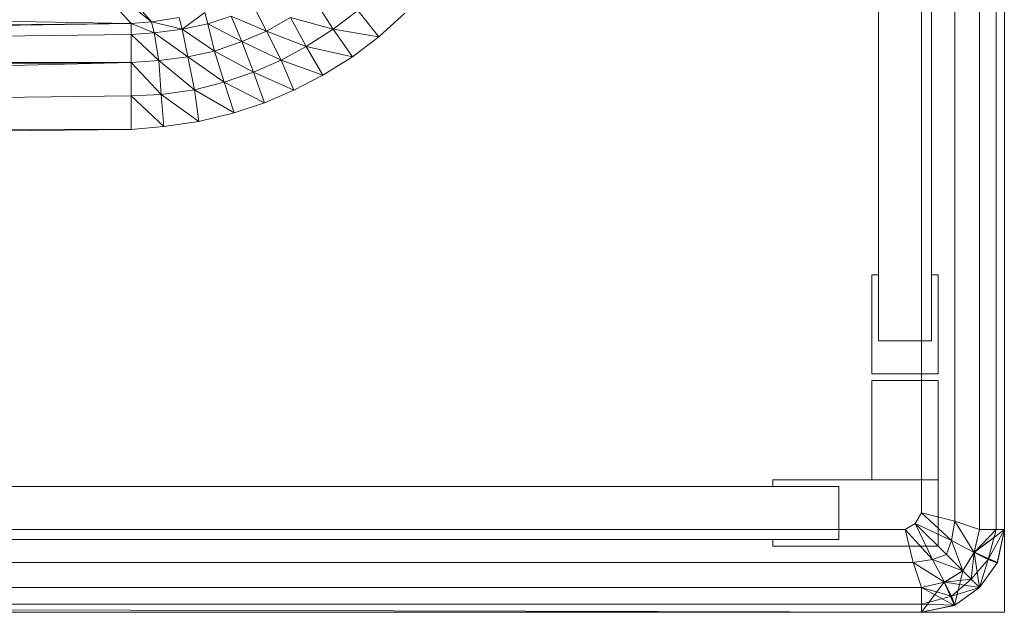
# Model space of a CAD drawing. Header units: metres. Extents: x 391.1 to 427.5, y 12.7 to 29.9.
# Tile 155 of 252: x 408.8227 to 408.9417, y 23.3507 to 23.4224. Entities that reach past the tile are written whole.
import ezdxf

# ---------------------------------------------------------------- set-up
doc = ezdxf.new("R2010")
doc.units = ezdxf.units.M
doc.layers.add('02_MOBILIARIO', color=7, linetype='Continuous', lineweight=18)
doc.layers.add('Mobiliario', color=7, linetype='Continuous', lineweight=18)

# ---------------------------------------------------------------- blocks, each defined once
blk = doc.blocks.new('Family - Plats de dutxa PS-1-153501-01_CLI_AIRE_PS1')
at = {"layer": '02_MOBILIARIO', "color": 253, "true_color": 0xaaaaaa}
for p, q in [((0.81, 0), (0.81, 0.8)), ((0.81, 0), (0.81, 0.8)), ((0.807, 0.01), (0.807, 0.79)), ((0.7948, 0.0328), (0.7948, 0.7592)), ((0.8012, 0.7592), (0.8012, 0.0328)), ((0.81, 0.5), (0.81, 0.01)), ((0.81, 0.5), (0.81, 0.01)), ((0.81, 0.01), (0.81, 0.5)), ((0.8, 0.4), (0.8, 0.012)), ((0.8, 0.4), (0.8, 0.012)), ((0.804, 0.4), (0.804, 0.011)), ((0.804, 0.4), (0.804, 0.011)), ((0.807, 0.4), (0.807, 0.01)), ((0.807, 0.01), (0.807, 0.4)), ((0.807, 0.4), (0.807, 0.01)), ((0.809, 0.01), (0.809, 0.4)), ((0.809, 0.4), (0.809, 0.01)), ((0.81, 0.01), (0.81, 0.4)), ((0.81, 0.4), (0.81, 0.01)), ((0.81, 0.01), (0.81, 0.4)), ((0.81, 0.4), (0.81, 0.01)), ((0.69702, 0.07927), (0.70444, 0.07118)), ((0.69702, 0.07927), (0.70691, 0.07138)), ((0.70691, 0.07138), (0.69702, 0.07927)), ((0.70444, 0.07118), (0.69702, 0.07927)), ((0.70691, 0.07138), (0.69987, 0.07951)), ((0.69987, 0.07951), (0.70691, 0.07138)), ((0.41, 0.0759), (0.70444, 0.07118)), ((0.70444, 0.07118), (0.41, 0.0759)), ((0.72887, 0.07049), (0.72668, 0.07388)), ((0.72668, 0.07388), (0.72887, 0.07049)), ((0.72081, 0.07024), (0.71927, 0.0732)), ((0.71927, 0.0732), (0.72081, 0.07024)), ((0.73185, 0.07272), (0.72887, 0.07049)), ((0.72887, 0.07049), (0.73185, 0.07272)), ((0.7344, 0.06957), (0.73185, 0.07272)), ((0.73185, 0.07272), (0.7344, 0.06957)), ((0.71027, 0.07187), (0.70691, 0.07138)), ((0.70691, 0.07138), (0.71027, 0.07187)), ((0.71027, 0.07187), (0.71061, 0.07048)), ((0.71027, 0.07187), (0.71061, 0.07048)), ((0.71061, 0.07048), (0.71337, 0.07251)), ((0.71337, 0.07251), (0.71061, 0.07048)), ((0.71371, 0.07112), (0.71337, 0.07251)), ((0.71371, 0.07112), (0.71337, 0.07251)), ((0.71371, 0.07112), (0.71656, 0.07204)), ((0.71656, 0.07204), (0.71371, 0.07112)), ((0.71656, 0.07204), (0.72081, 0.07024)), ((0.72081, 0.07024), (0.71656, 0.07204)), ((0.71785, 0.06897), (0.71656, 0.07204)), ((0.71656, 0.07204), (0.71785, 0.06897)), ((0.7237, 0.07189), (0.72081, 0.07024)), ((0.72081, 0.07024), (0.7237, 0.07189)), ((0.7237, 0.07189), (0.72561, 0.06838)), ((0.7237, 0.07189), (0.72887, 0.07049)), ((0.72887, 0.07049), (0.7237, 0.07189)), ((0.72561, 0.06838), (0.7237, 0.07189)), ((0.73753, 0.07241), (0.7344, 0.06957)), ((0.73753, 0.07241), (0.7344, 0.06957)), ((0.70444, 0.07118), (0.41, 0.06781)), ((0.41, 0.06781), (0.70444, 0.07118)), ((0.70444, 0.07118), (0.41, 0.06646)), ((0.41, 0.06646), (0.70444, 0.07118)), ((0.70691, 0.07138), (0.70444, 0.07118)), ((0.70444, 0.07118), (0.70691, 0.07138)), ((0.70444, 0.06983), (0.70444, 0.07118)), ((0.70444, 0.07118), (0.70725, 0.07002)), ((0.70725, 0.07002), (0.70444, 0.07118)), ((0.70444, 0.06983), (0.70444, 0.07118)), ((0.70691, 0.07138), (0.71061, 0.07048)), ((0.71061, 0.07048), (0.70691, 0.07138)), ((0.70725, 0.07002), (0.70691, 0.07138)), ((0.70691, 0.07138), (0.70725, 0.07002)), ((0.70725, 0.07002), (0.71061, 0.07048)), ((0.71061, 0.07048), (0.70725, 0.07002)), ((0.71061, 0.07048), (0.71371, 0.07112)), ((0.71371, 0.07112), (0.71061, 0.07048)), ((0.71061, 0.07048), (0.71455, 0.06781)), ((0.71455, 0.06781), (0.71061, 0.07048)), ((0.71129, 0.06714), (0.71061, 0.07048)), ((0.71061, 0.07048), (0.71129, 0.06714)), ((0.71371, 0.07112), (0.71785, 0.06897)), ((0.71785, 0.06897), (0.71371, 0.07112)), ((0.71455, 0.06781), (0.71371, 0.07112)), ((0.71371, 0.07112), (0.71455, 0.06781)), ((0.72081, 0.07024), (0.71785, 0.06897)), ((0.71785, 0.06897), (0.72081, 0.07024)), ((0.72081, 0.07024), (0.72258, 0.06673)), ((0.72081, 0.07024), (0.72561, 0.06838)), ((0.72561, 0.06838), (0.72081, 0.07024)), ((0.72258, 0.06673), (0.72081, 0.07024)), ((0.72561, 0.06838), (0.72887, 0.07049)), ((0.72887, 0.07049), (0.72561, 0.06838)), ((0.72887, 0.07049), (0.7344, 0.06957)), ((0.7344, 0.06957), (0.72887, 0.07049)), ((0.73123, 0.06714), (0.72887, 0.07049)), ((0.72887, 0.07049), (0.73123, 0.06714)), ((0.70444, 0.06983), (0.41, 0.06646)), ((0.41, 0.06646), (0.70444, 0.06983)), ((0.70444, 0.06983), (0.70725, 0.07002)), ((0.70725, 0.07002), (0.70444, 0.06983)), ((0.70444, 0.06983), (0.70444, 0.06646)), ((0.70444, 0.06983), (0.70779, 0.0667)), ((0.70779, 0.0667), (0.70444, 0.06983)), ((0.70444, 0.06646), (0.70444, 0.06983)), ((0.70725, 0.07002), (0.71129, 0.06714)), ((0.71129, 0.06714), (0.70725, 0.07002)), ((0.70779, 0.0667), (0.70725, 0.07002)), ((0.70725, 0.07002), (0.70779, 0.0667)), ((0.7344, 0.06957), (0.73123, 0.06714)), ((0.7344, 0.06957), (0.73123, 0.06714)), ((0.71785, 0.06897), (0.71455, 0.06781)), ((0.71455, 0.06781), (0.71785, 0.06897)), ((0.71785, 0.06897), (0.72258, 0.06673)), ((0.72258, 0.06673), (0.71785, 0.06897)), ((0.71925, 0.0653), (0.71785, 0.06897)), ((0.71785, 0.06897), (0.71925, 0.0653)), ((0.72561, 0.06838), (0.72258, 0.06673)), ((0.72258, 0.06673), (0.72561, 0.06838)), ((0.72561, 0.06838), (0.73123, 0.06714)), ((0.73123, 0.06714), (0.72561, 0.06838)), ((0.72763, 0.06493), (0.72561, 0.06838)), ((0.72561, 0.06838), (0.72763, 0.06493)), ((0.70779, 0.0667), (0.70444, 0.06646)), ((0.70444, 0.06646), (0.70779, 0.0667)), ((0.71129, 0.06714), (0.70779, 0.0667)), ((0.70779, 0.0667), (0.71129, 0.06714)), ((0.70779, 0.0667), (0.7121, 0.06315)), ((0.7121, 0.06315), (0.70779, 0.0667)), ((0.70807, 0.0626), (0.70779, 0.0667)), ((0.70779, 0.0667), (0.70807, 0.0626)), ((0.71455, 0.06781), (0.71129, 0.06714)), ((0.71129, 0.06714), (0.71455, 0.06781)), ((0.71129, 0.06714), (0.71571, 0.06408)), ((0.71571, 0.06408), (0.71129, 0.06714)), ((0.7121, 0.06315), (0.71129, 0.06714)), ((0.71129, 0.06714), (0.7121, 0.06315)), ((0.71455, 0.06781), (0.71925, 0.0653)), ((0.71925, 0.0653), (0.71455, 0.06781)), ((0.71571, 0.06408), (0.71455, 0.06781)), ((0.71455, 0.06781), (0.71571, 0.06408)), ((0.72258, 0.06673), (0.71925, 0.0653)), ((0.71925, 0.0653), (0.72258, 0.06673)), ((0.72258, 0.06673), (0.7241, 0.06309)), ((0.72258, 0.06673), (0.72763, 0.06493)), ((0.72763, 0.06493), (0.72258, 0.06673)), ((0.7241, 0.06309), (0.72258, 0.06673)), ((0.73123, 0.06714), (0.72763, 0.06493)), ((0.73123, 0.06714), (0.72763, 0.06493)), ((0.41, 0.06646), (0.70444, 0.06646)), ((0.70444, 0.06646), (0.41, 0.06309)), ((0.70444, 0.06646), (0.41, 0.06646)), ((0.41, 0.06309), (0.70444, 0.06646)), ((0.70444, 0.06646), (0.41, 0.05905)), ((0.41, 0.05905), (0.70444, 0.06646)), ((0.70444, 0.06242), (0.70444, 0.06646)), ((0.70444, 0.06646), (0.70807, 0.0626)), ((0.70807, 0.0626), (0.70444, 0.06646)), ((0.70444, 0.06242), (0.70444, 0.06646)), ((0.71571, 0.06408), (0.71925, 0.0653)), ((0.71925, 0.0653), (0.71571, 0.06408)), ((0.71925, 0.0653), (0.7241, 0.06309)), ((0.7241, 0.06309), (0.71925, 0.0653)), ((0.72059, 0.06158), (0.71925, 0.0653)), ((0.71925, 0.0653), (0.72059, 0.06158)), ((0.72763, 0.06493), (0.7241, 0.06309)), ((0.72763, 0.06493), (0.7241, 0.06309)), ((0.70807, 0.0626), (0.7121, 0.06315)), ((0.7121, 0.06315), (0.70807, 0.0626)), ((0.7121, 0.06315), (0.71571, 0.06408)), ((0.71571, 0.06408), (0.7121, 0.06315)), ((0.7121, 0.06315), (0.71689, 0.06035)), ((0.71689, 0.06035), (0.7121, 0.06315)), ((0.71265, 0.05932), (0.7121, 0.06315)), ((0.7121, 0.06315), (0.71265, 0.05932)), ((0.71571, 0.06408), (0.71689, 0.06035)), ((0.71571, 0.06408), (0.72059, 0.06158)), ((0.72059, 0.06158), (0.71571, 0.06408)), ((0.71689, 0.06035), (0.71571, 0.06408)), ((0.7241, 0.06309), (0.72059, 0.06158)), ((0.7241, 0.06309), (0.72059, 0.06158)), ((0.70444, 0.06242), (0.41, 0.05905)), ((0.41, 0.05905), (0.70444, 0.06242)), ((0.70444, 0.06242), (0.70807, 0.0626)), ((0.70807, 0.0626), (0.70444, 0.06242)), ((0.70444, 0.06242), (0.70444, 0.05837)), ((0.70444, 0.06242), (0.70841, 0.05871)), ((0.70841, 0.05871), (0.70444, 0.06242)), ((0.70444, 0.05837), (0.70444, 0.06242)), ((0.70807, 0.0626), (0.71265, 0.05932)), ((0.71265, 0.05932), (0.70807, 0.0626)), ((0.70841, 0.05871), (0.70807, 0.0626)), ((0.70807, 0.0626), (0.70841, 0.05871)), ((0.72059, 0.06158), (0.71689, 0.06035)), ((0.72059, 0.06158), (0.71689, 0.06035)), ((0.71689, 0.06035), (0.71265, 0.05932)), ((0.71689, 0.06035), (0.71265, 0.05932)), ((0.41, 0.05905), (0.70444, 0.05837)), ((0.70444, 0.05837), (0.41, 0.05905)), ((0.70444, 0.05837), (0.41, 0.055)), ((0.70444, 0.05837), (0.41, 0.055)), ((0.70841, 0.05871), (0.70444, 0.05837)), ((0.70841, 0.05871), (0.70444, 0.05837)), ((0.71265, 0.05932), (0.70841, 0.05871)), ((0.71265, 0.05932), (0.70841, 0.05871)), ((0.794, 0.0288), (0.794, 0.0408)), ((0.794, 0.0408), (0.7948, 0.0408)), ((0.7948, 0.0408), (0.7948, 0.0328)), ((0.8012, 0.0328), (0.8012, 0.0408)), ((0.8012, 0.0408), (0.802, 0.0408)), ((0.802, 0.0408), (0.802, 0.0288)), ((0.8012, 0.0328), (0.7948, 0.0328)), ((0.7948, 0.0328), (0.8012, 0.0328)), ((0.802, 0.0288), (0.794, 0.0288)), ((0.794, 0.016), (0.794, 0.028)), ((0.794, 0.028), (0.802, 0.028)), ((0.802, 0.028), (0.802, 0.016)), ((0.782, 0.0152), (0.782, 0.016)), ((0.782, 0.016), (0.802, 0.016)), ((0.802, 0.016), (0.794, 0.016)), ((0.802, 0.016), (0.802, 0.008)), ((0.038, 0.0152), (0.79, 0.0152)), ((0.79, 0.0152), (0.782, 0.0152)), ((0.79, 0.0152), (0.79, 0.0088)), ((0.79, 0.0088), (0.79, 0.0152)), ((0.8, 0.012), (0.79922, 0.01072)), ((0.8, 0.012), (0.79922, 0.01072)), ((0.804, 0.011), (0.8, 0.012)), ((0.8, 0.012), (0.80362, 0.00868)), ((0.80362, 0.00868), (0.8, 0.012)), ((0.804, 0.011), (0.8, 0.012)), ((0.79922, 0.01072), (0.798, 0.01)), ((0.79922, 0.01072), (0.798, 0.01)), ((0.803, 0.007), (0.79922, 0.01072)), ((0.80362, 0.00868), (0.79922, 0.01072)), ((0.79922, 0.01072), (0.80362, 0.00868)), ((0.79922, 0.01072), (0.80131, 0.00638)), ((0.79922, 0.01072), (0.803, 0.007)), ((0.80131, 0.00638), (0.79922, 0.01072)), ((0.804, 0.011), (0.80362, 0.00868)), ((0.80362, 0.00868), (0.804, 0.011)), ((0.807, 0.01), (0.804, 0.011)), ((0.804, 0.011), (0.80635, 0.00724)), ((0.80635, 0.00724), (0.804, 0.011)), ((0.807, 0.01), (0.804, 0.011)), ((0.798, 0.01), (0.41, 0.01)), ((0.41, 0.01), (0.798, 0.01)), ((0.799, 0.006), (0.798, 0.01)), ((0.80131, 0.00638), (0.798, 0.01)), ((0.798, 0.01), (0.799, 0.006)), ((0.798, 0.01), (0.80131, 0.00638)), ((0.81, 0.01), (0.80635, 0.00724)), ((0.80635, 0.00724), (0.807, 0.01)), ((0.80635, 0.00724), (0.807, 0.01)), ((0.807, 0.01), (0.80635, 0.00724)), ((0.80635, 0.00724), (0.809, 0.01)), ((0.809, 0.01), (0.80635, 0.00724)), ((0.81, 0.01), (0.80636, 0.00726)), ((0.80636, 0.00726), (0.807, 0.01)), ((0.80636, 0.00726), (0.81, 0.01)), ((0.81, 0.01), (0.807, 0.01)), ((0.81, 0.01), (0.807, 0.01)), ((0.807, 0.01), (0.809, 0.01)), ((0.807, 0.01), (0.81, 0.01)), ((0.807, 0.01), (0.809, 0.01)), ((0.809, 0.01), (0.80803, 0.00638)), ((0.80803, 0.00638), (0.81, 0.01)), ((0.81, 0.01), (0.80803, 0.00638)), ((0.80803, 0.00638), (0.809, 0.01)), ((0.809, 0.01), (0.81, 0.01)), ((0.809, 0.01), (0.81, 0.01)), ((0.81, 0.01), (0.80915, 0.00599)), ((0.81, 0.01), (0.80915, 0.00599)), ((0.80915, 0.00599), (0.81, 0.01)), ((0.81, 0.01), (0.80915, 0.00599)), ((0.80915, 0.00599), (0.81, 0.01)), ((0.81, 0.01), (0.80916, 0.00602)), ((0.81, 0.01), (0.80916, 0.00602)), ((0.80916, 0.00602), (0.81, 0.01)), ((0.81, 0.01), (0.80916, 0.00602)), ((0.79, 0.0088), (0.038, 0.0088)), ((0.782, 0.008), (0.782, 0.0088)), ((0.782, 0.0088), (0.79, 0.0088)), ((0.80362, 0.00868), (0.803, 0.007)), ((0.803, 0.007), (0.80362, 0.00868)), ((0.80362, 0.00868), (0.805, 0.005)), ((0.805, 0.005), (0.80362, 0.00868)), ((0.80635, 0.00724), (0.80362, 0.00868)), ((0.80362, 0.00868), (0.80635, 0.00724)), ((0.802, 0.008), (0.782, 0.008)), ((0.805, 0.005), (0.80636, 0.00726)), ((0.805, 0.005), (0.80635, 0.00724)), ((0.805, 0.005), (0.80635, 0.00724)), ((0.80635, 0.00724), (0.805, 0.005)), ((0.80635, 0.00724), (0.806, 0.004)), ((0.806, 0.004), (0.80635, 0.00724)), ((0.80916, 0.00602), (0.80635, 0.00724)), ((0.80635, 0.00724), (0.807, 0.003)), ((0.80803, 0.00638), (0.80635, 0.00724)), ((0.80803, 0.00638), (0.80635, 0.00724)), ((0.80916, 0.00602), (0.80636, 0.00726)), ((0.80916, 0.00602), (0.80636, 0.00726)), ((0.807, 0.003), (0.80636, 0.00726)), ((0.80636, 0.00726), (0.807, 0.003)), ((0.799, 0.006), (0.41, 0.006)), ((0.41, 0.006), (0.799, 0.006)), ((0.80131, 0.00638), (0.799, 0.006)), ((0.799, 0.006), (0.80131, 0.00638)), ((0.8, 0.003), (0.799, 0.006)), ((0.80275, 0.00365), (0.799, 0.006)), ((0.799, 0.006), (0.8, 0.003)), ((0.799, 0.006), (0.80275, 0.00365)), ((0.803, 0.007), (0.80131, 0.00638)), ((0.80131, 0.00638), (0.803, 0.007)), ((0.805, 0.005), (0.80131, 0.00638)), ((0.80131, 0.00638), (0.80275, 0.00365)), ((0.80131, 0.00638), (0.805, 0.005)), ((0.80275, 0.00365), (0.80131, 0.00638)), ((0.803, 0.007), (0.805, 0.005)), ((0.805, 0.005), (0.803, 0.007)), ((0.80803, 0.00638), (0.806, 0.004)), ((0.806, 0.004), (0.80803, 0.00638)), ((0.80803, 0.00638), (0.807, 0.003)), ((0.807, 0.003), (0.80803, 0.00638)), ((0.80916, 0.00602), (0.807, 0.003)), ((0.807, 0.003), (0.80916, 0.00602)), ((0.807, 0.003), (0.80916, 0.00602)), ((0.80916, 0.00602), (0.807, 0.003)), ((0.80916, 0.00602), (0.807, 0.003)), ((0.80915, 0.00599), (0.807, 0.003)), ((0.80915, 0.00599), (0.807, 0.003)), ((0.807, 0.003), (0.80915, 0.00599)), ((0.80915, 0.00599), (0.80803, 0.00638)), ((0.80915, 0.00599), (0.80803, 0.00638)), ((0.80915, 0.00599), (0.80916, 0.00602)), ((0.80915, 0.00599), (0.80916, 0.00602)), ((0.80916, 0.00602), (0.80915, 0.00599)), ((0.80274, 0.00364), (0.805, 0.005)), ((0.80275, 0.00365), (0.805, 0.005)), ((0.80275, 0.00365), (0.805, 0.005)), ((0.805, 0.005), (0.80275, 0.00365)), ((0.805, 0.005), (0.80398, 0.00083)), ((0.80398, 0.00083), (0.805, 0.005)), ((0.807, 0.003), (0.805, 0.005)), ((0.805, 0.005), (0.807, 0.003)), ((0.805, 0.005), (0.807, 0.003)), ((0.805, 0.005), (0.806, 0.004)), ((0.806, 0.004), (0.805, 0.005)), ((0.8, 0.003), (0.80275, 0.00365)), ((0.8, 0.003), (0.80275, 0.00365)), ((0.80275, 0.00365), (0.8, 0.003)), ((0.80274, 0.00364), (0.8, 0)), ((0.8, 0), (0.80274, 0.00364)), ((0.8, 0.003), (0.80274, 0.00364)), ((0.80274, 0.00364), (0.80398, 0.00083)), ((0.80398, 0.00083), (0.80274, 0.00364)), ((0.806, 0.004), (0.80275, 0.00365)), ((0.80275, 0.00365), (0.806, 0.004)), ((0.80275, 0.00365), (0.80398, 0.00083)), ((0.807, 0.003), (0.80275, 0.00365)), ((0.80275, 0.00365), (0.80361, 0.00196)), ((0.80361, 0.00196), (0.80275, 0.00365)), ((0.806, 0.004), (0.80361, 0.00196)), ((0.80361, 0.00196), (0.806, 0.004)), ((0.806, 0.004), (0.807, 0.003)), ((0.807, 0.003), (0.806, 0.004)), ((0.8, 0.003), (0.41, 0.003)), ((0.8, 0.003), (0.41, 0.003)), ((0.41, 0.003), (0.8, 0.003)), ((0.51, 0.003), (0.8, 0.003)), ((0.8, 0.003), (0.8, 0)), ((0.80398, 0.00083), (0.8, 0.003)), ((0.8, 0.003), (0.8, 0.001)), ((0.8, 0), (0.8, 0.003)), ((0.8, 0), (0.8, 0.003)), ((0.80361, 0.00196), (0.8, 0.003)), ((0.8, 0.003), (0.8, 0.001)), ((0.8, 0.003), (0.80361, 0.00196)), ((0.807, 0.003), (0.80361, 0.00196)), ((0.80361, 0.00196), (0.807, 0.003)), ((0.807, 0.003), (0.80398, 0.00083)), ((0.80398, 0.00083), (0.807, 0.003)), ((0.807, 0.003), (0.80398, 0.00083)), ((0.807, 0.003), (0.804, 0.00085)), ((0.807, 0.003), (0.804, 0.00085)), ((0.807, 0.003), (0.804, 0.00085)), ((0.804, 0.00085), (0.807, 0.003)), ((0.804, 0.00085), (0.807, 0.003)), ((0.80361, 0.00196), (0.8, 0.001)), ((0.8, 0.001), (0.80361, 0.00196)), ((0.80361, 0.00196), (0.804, 0.00085)), ((0.804, 0.00085), (0.80361, 0.00196)), ((0.01, 0), (0.81, 0)), ((0.01, 0), (0.81, 0)), ((0.41, 0.001), (0.8, 0.001)), ((0.8, 0.001), (0.41, 0.001)), ((0.41, 0.001), (0.8, 0)), ((0.8, 0), (0.41, 0.001)), ((0.8, 0), (0.41, 0.001)), ((0.8, 0), (0.41, 0.001)), ((0.8, 0), (0.41, 0)), ((0.8, 0), (0.41, 0)), ((0.8, 0), (0.51, 0)), ((0.8, 0), (0.51, 0)), ((0.8, 0.001), (0.8, 0)), ((0.804, 0.00085), (0.8, 0.001)), ((0.8, 0.001), (0.8, 0)), ((0.8, 0.001), (0.804, 0.00085)), ((0.804, 0.00085), (0.8, 0)), ((0.804, 0.00085), (0.8, 0)), ((0.804, 0.00085), (0.8, 0)), ((0.8, 0), (0.804, 0.00085)), ((0.80398, 0.00083), (0.8, 0)), ((0.80398, 0.00083), (0.8, 0)), ((0.8, 0), (0.80398, 0.00083)), ((0.8, 0), (0.80398, 0.00083)), ((0.80398, 0.00083), (0.8, 0)), ((0.80398, 0.00083), (0.804, 0.00085)), ((0.804, 0.00085), (0.80398, 0.00083)), ((0.80398, 0.00083), (0.804, 0.00085))]:
    blk.add_line(p, q, dxfattribs=at)
at = {"layer": 'Mobiliario', "color": 253, "true_color": 0xaaaaaa}
for p, q in [((0.7948, 0.7592), (0.7948, 0.0328)), ((0.8012, 0.0328), (0.8012, 0.7592)), ((0.794, 0.0408), (0.794, 0.0288)), ((0.7948, 0.0408), (0.794, 0.0408)), ((0.7948, 0.0328), (0.7948, 0.0408)), ((0.802, 0.0408), (0.8012, 0.0408)), ((0.8012, 0.0408), (0.8012, 0.0328)), ((0.802, 0.0288), (0.802, 0.0408)), ((0.7948, 0.0328), (0.8012, 0.0328)), ((0.8012, 0.0328), (0.7948, 0.0328)), ((0.794, 0.0288), (0.802, 0.0288)), ((0.794, 0.028), (0.794, 0.016)), ((0.802, 0.028), (0.794, 0.028)), ((0.802, 0.016), (0.802, 0.028)), ((0.802, 0.016), (0.782, 0.016)), ((0.782, 0.016), (0.782, 0.0152)), ((0.794, 0.016), (0.802, 0.016)), ((0.802, 0.008), (0.802, 0.016)), ((0.79, 0.0152), (0.038, 0.0152)), ((0.782, 0.0152), (0.79, 0.0152)), ((0.79, 0.0088), (0.79, 0.0152)), ((0.79, 0.0152), (0.79, 0.0088)), ((0.038, 0.0088), (0.79, 0.0088)), ((0.79, 0.0088), (0.782, 0.0088)), ((0.782, 0.0088), (0.782, 0.008)), ((0.782, 0.008), (0.802, 0.008))]:
    blk.add_line(p, q, dxfattribs=at)
blk = doc.blocks.new('LONDR55-XX_ZZ-ARQ-CAA-M3D-Londres55_ifc-1-01_CLI_AIRE_PS1')
at = {"layer": '02_MOBILIARIO', "color": 253, "lineweight": 18, "true_color": 0xaaaaaa}
blk.add_blockref('Family - Plats de dutxa PS-1-153501-01_CLI_AIRE_PS1', (408.13172, 23.35074), dxfattribs=at)

msp = doc.modelspace()

# ---------------------------------------------------------------- block references
at = {"lineweight": 5}
msp.add_blockref('LONDR55-XX_ZZ-ARQ-CAA-M3D-Londres55_ifc-1-01_CLI_AIRE_PS1', (0, 0), dxfattribs=at)

doc.saveas('drawing.dxf')
